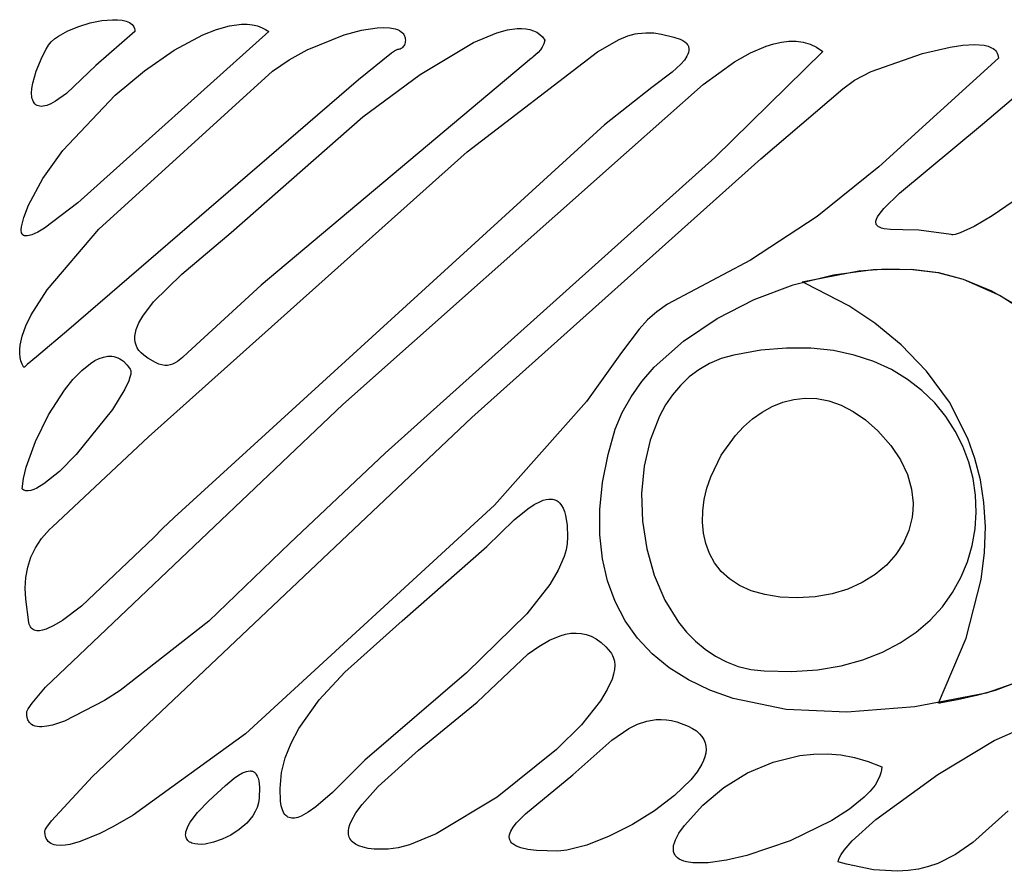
# Model space of a CAD drawing. Extents: x -74.1 to 10.8, y -36.7 to 44.6.
# Tile 137 of 199: x -25.6 to -24.6, y -10.5 to -9.6. Entities that reach past the tile are written whole.
import ezdxf

# ---------------------------------------------------------------- set-up
doc = ezdxf.new("R2010")
doc.units = 0

msp = doc.modelspace()

# ---------------------------------------------------------------- linework, layer by layer
at = {"layer": 'Layer 1', "color": 7, "linetype": 'CONTINUOUS'}
for p, q in [((-25.54737, -9.640839), (-25.535188, -9.63719)), ((-25.535188, -9.63719), (-25.523013, -9.634778)), ((-25.523013, -9.634778), (-25.511588, -9.633799)), ((-25.511588, -9.633799), (-25.506387, -9.633909)), ((-25.506387, -9.633909), (-25.501653, -9.634452)), ((-25.501653, -9.634452), (-25.497476, -9.635452)), ((-25.497476, -9.635452), (-25.495626, -9.636131)), ((-25.495626, -9.636131), (-25.49395, -9.636934)), ((-25.49395, -9.636934), (-25.49246, -9.637863)), ((-25.49246, -9.637863), (-25.491167, -9.638922)), ((-25.491167, -9.638922), (-25.490084, -9.640115)), ((-25.388391, -9.640271), (-25.3757, -9.638627)), ((-25.3757, -9.638627), (-25.369762, -9.638641)), ((-25.369762, -9.638641), (-25.364124, -9.63924)), ((-25.364124, -9.63924), (-25.358808, -9.640448)), ((-25.568789, -9.651052), (-25.558817, -9.645525)), ((-25.558817, -9.645525), (-25.54737, -9.640839)), ((-25.347071, -9.646273), (-25.548196, -9.826898)), ((-25.488071, -9.646273), (-25.529275, -9.681992)), ((-25.490084, -9.640115), (-25.489221, -9.641443)), ((-25.489221, -9.641443), (-25.48859, -9.64291)), ((-25.48859, -9.64291), (-25.488203, -9.644519)), ((-25.488203, -9.644519), (-25.488071, -9.646273)), ((-25.4468, -9.66587), (-25.416417, -9.649618)), ((-25.416417, -9.649618), (-25.402022, -9.643993)), ((-25.402022, -9.643993), (-25.388391, -9.640271)), ((-25.358808, -9.640448), (-25.353836, -9.642286)), ((-25.353836, -9.642286), (-25.350346, -9.644092)), ((-25.350346, -9.644092), (-25.347071, -9.646273)), ((-25.306672, -9.665413), (-25.267624, -9.649628)), ((-25.267624, -9.649628), (-25.249302, -9.644848)), ((-25.249302, -9.644848), (-25.232914, -9.642401)), ((-25.232914, -9.642401), (-25.225712, -9.642113)), ((-25.225712, -9.642113), (-25.219312, -9.64248)), ((-25.219312, -9.64248), (-25.213822, -9.643528)), ((-25.213822, -9.643528), (-25.21145, -9.644314)), ((-25.21145, -9.644314), (-25.209346, -9.645279)), ((-25.209346, -9.645279), (-25.207522, -9.646426)), ((-25.207522, -9.646426), (-25.205992, -9.647759)), ((-25.205992, -9.647759), (-25.205341, -9.648495)), ((-25.205341, -9.648495), (-25.204769, -9.649279)), ((-25.204769, -9.649279), (-25.204277, -9.650111)), ((-25.204277, -9.650111), (-25.203866, -9.650991)), ((-25.131376, -9.657913), (-25.106679, -9.647681)), ((-25.106679, -9.647681), (-25.095546, -9.64465)), ((-25.095546, -9.64465), (-25.085357, -9.643173)), ((-25.085357, -9.643173), (-25.080649, -9.643056)), ((-25.080649, -9.643056), (-25.076215, -9.643374)), ((-25.076215, -9.643374), (-25.072067, -9.644142)), ((-25.072067, -9.644142), (-25.068219, -9.645375)), ((-25.068219, -9.645375), (-25.064683, -9.64709)), ((-25.064683, -9.64709), (-25.061471, -9.649301)), ((-25.061471, -9.649301), (-25.058596, -9.652023)), ((-24.968478, -9.650807), (-24.960832, -9.648628)), ((-24.960832, -9.648628), (-24.957995, -9.648262)), ((-24.957995, -9.648262), (-24.949589, -9.647512)), ((-24.949589, -9.647512), (-24.941342, -9.647784)), ((-24.941342, -9.647784), (-24.933131, -9.648953)), ((-24.933131, -9.648953), (-24.920071, -9.652273)), ((-25.581812, -9.664697), (-25.579358, -9.660486)), ((-25.579358, -9.660486), (-25.576544, -9.657222)), ((-25.576544, -9.657222), (-25.57299, -9.654069)), ((-25.57299, -9.654069), (-25.568789, -9.651052)), ((-25.204121, -9.660252), (-25.204664, -9.66127)), ((-25.203679, -9.659137), (-25.204121, -9.660252)), ((-25.203866, -9.650991), (-25.203539, -9.651919)), ((-25.203349, -9.657932), (-25.203679, -9.659137)), ((-25.203539, -9.651919), (-25.203297, -9.652896)), ((-25.203143, -9.656642), (-25.203349, -9.657932)), ((-25.203297, -9.652896), (-25.203141, -9.653923)), ((-25.203071, -9.655273), (-25.203143, -9.656642)), ((-25.203141, -9.653923), (-25.203071, -9.655273)), ((-25.187668, -9.691599), (-25.131376, -9.657913)), ((-25.057225, -9.659215), (-25.058795, -9.662661)), ((-25.058596, -9.652023), (-25.056071, -9.655273)), ((-25.056071, -9.655273), (-25.057225, -9.659215)), ((-25.000698, -9.667846), (-24.977734, -9.654803)), ((-24.977734, -9.654803), (-24.968478, -9.650807)), ((-24.920071, -9.652273), (-24.913391, -9.654484)), ((-24.913391, -9.654484), (-24.910792, -9.655761)), ((-24.910792, -9.655761), (-24.908658, -9.657144)), ((-24.908658, -9.657144), (-24.906969, -9.658625)), ((-24.906969, -9.658625), (-24.906284, -9.6594)), ((-24.906284, -9.6594), (-24.905703, -9.660198)), ((-24.905703, -9.660198), (-24.905222, -9.661017)), ((-24.8229, -9.661678), (-24.814768, -9.659128)), ((-24.814768, -9.659128), (-24.806764, -9.657368)), ((-24.806764, -9.657368), (-24.798918, -9.656466)), ((-24.798918, -9.656466), (-24.791259, -9.656494)), ((-24.791259, -9.656494), (-24.783816, -9.657519)), ((-24.783816, -9.657519), (-24.776617, -9.659611)), ((-24.776617, -9.659611), (-24.769693, -9.662839)), ((-24.628982, -9.662584), (-24.615533, -9.66065)), ((-24.615533, -9.66065), (-24.603449, -9.659979)), ((-24.603449, -9.659979), (-24.593196, -9.660788)), ((-25.585875, -9.67296), (-25.581812, -9.664697)), ((-25.478143, -9.687611), (-25.4468, -9.66587)), ((-25.325697, -9.676032), (-25.306672, -9.665413)), ((-25.217686, -9.669017), (-25.252316, -9.697155)), ((-25.213347, -9.666181), (-25.217686, -9.669017)), ((-25.211917, -9.665479), (-25.213347, -9.666181)), ((-25.211395, -9.665314), (-25.211917, -9.665479)), ((-25.210322, -9.665227), (-25.211395, -9.665314)), ((-25.209395, -9.665042), (-25.210322, -9.665227)), ((-25.208488, -9.66472), (-25.209395, -9.665042)), ((-25.207614, -9.664268), (-25.208488, -9.66472)), ((-25.206782, -9.663691), (-25.207614, -9.664268)), ((-25.206006, -9.662996), (-25.206782, -9.663691)), ((-25.205296, -9.662187), (-25.206006, -9.662996)), ((-25.204664, -9.66127), (-25.205296, -9.662187)), ((-25.138036, -9.772959), (-25.000698, -9.667846)), ((-25.065775, -9.67095), (-25.068783, -9.673335)), ((-25.063093, -9.668438), (-25.065775, -9.67095)), ((-25.060759, -9.665705), (-25.063093, -9.668438)), ((-25.058795, -9.662661), (-25.060759, -9.665705)), ((-24.905358, -9.67019), (-24.906326, -9.672195)), ((-24.904676, -9.668232), (-24.905358, -9.67019)), ((-24.905222, -9.661017), (-24.904839, -9.661856)), ((-24.904839, -9.661856), (-24.904552, -9.662715)), ((-24.904299, -9.666329), (-24.904676, -9.668232)), ((-24.904552, -9.662715), (-24.904356, -9.663592)), ((-24.904356, -9.663592), (-24.904251, -9.664488)), ((-24.904233, -9.6654), (-24.904299, -9.666329)), ((-24.904251, -9.664488), (-24.904233, -9.6654)), ((-24.763071, -9.667273), (-24.877098, -9.77921)), ((-24.85613, -9.678389), (-24.839433, -9.66887)), ((-24.839433, -9.66887), (-24.8229, -9.661678)), ((-24.769693, -9.662839), (-24.763071, -9.667273)), ((-24.712308, -9.688501), (-24.658117, -9.669368)), ((-24.658117, -9.669368), (-24.628982, -9.662584)), ((-24.593196, -9.660788), (-24.588901, -9.661815)), ((-24.588901, -9.661815), (-24.585239, -9.663295)), ((-24.585239, -9.663295), (-24.583662, -9.664212)), ((-24.583662, -9.664212), (-24.582266, -9.665253)), ((-24.582266, -9.665253), (-24.581057, -9.66642)), ((-24.581057, -9.66642), (-24.580042, -9.667717)), ((-24.580042, -9.667717), (-24.579229, -9.669148)), ((-24.579229, -9.669148), (-24.578624, -9.670715)), ((-24.578624, -9.670715), (-24.578236, -9.672422)), ((-25.592065, -9.68797), (-25.585875, -9.67296)), ((-25.070084, -9.674284), (-25.355097, -9.9136)), ((-25.343255, -9.68821), (-25.325697, -9.676032)), ((-25.06999, -9.674215), (-25.070041, -9.674252)), ((-25.069583, -9.673922), (-25.06999, -9.674215)), ((-25.068783, -9.673335), (-25.069583, -9.673922)), ((-24.912627, -9.680563), (-24.921795, -9.68916)), ((-24.909033, -9.676324), (-24.912627, -9.680563)), ((-24.906326, -9.672195), (-24.909033, -9.676324)), ((-24.889085, -9.70219), (-24.85613, -9.678389)), ((-24.578071, -9.674273), (-24.704065, -9.788813)), ((-24.578236, -9.672422), (-24.578071, -9.674273)), ((-25.595736, -9.700767), (-25.592065, -9.68797)), ((-25.529275, -9.681992), (-25.560277, -9.711522)), ((-25.526149, -9.854479), (-25.343255, -9.68821)), ((-25.509047, -9.713428), (-25.478143, -9.687611)), ((-25.247777, -9.73634), (-25.187668, -9.691599)), ((-24.921795, -9.68916), (-24.9433, -9.705312)), ((-24.729923, -9.697367), (-24.712308, -9.688501)), ((-25.59665, -9.706263), (-25.595736, -9.700767)), ((-25.252316, -9.697155), (-25.557795, -9.96033)), ((-24.970078, -9.773736), (-24.889085, -9.70219)), ((-24.742203, -9.706593), (-24.729923, -9.697367)), ((-24.594836, -9.744089), (-24.536599, -9.694251)), ((-25.596962, -9.711119), (-25.59665, -9.706263)), ((-25.596681, -9.715304), (-25.596962, -9.711119)), ((-25.560277, -9.711522), (-25.571671, -9.719744)), ((-24.9433, -9.705312), (-24.993369, -9.744714)), ((-24.82863, -9.780488), (-24.742203, -9.706593)), ((-25.596321, -9.717137), (-25.596681, -9.715304)), ((-25.595817, -9.718791), (-25.596321, -9.717137)), ((-25.595169, -9.720264), (-25.595817, -9.718791)), ((-25.594378, -9.721551), (-25.595169, -9.720264)), ((-25.593446, -9.722648), (-25.594378, -9.721551)), ((-25.592375, -9.723553), (-25.593446, -9.722648)), ((-25.576616, -9.722422), (-25.581047, -9.724184)), ((-25.571671, -9.719744), (-25.576616, -9.722422)), ((-25.563937, -9.771634), (-25.509047, -9.713428)), ((-25.591164, -9.724262), (-25.592375, -9.723553)), ((-25.589816, -9.72477), (-25.591164, -9.724262)), ((-25.58833, -9.725075), (-25.589816, -9.72477)), ((-25.58671, -9.725172), (-25.58833, -9.725075)), ((-25.584955, -9.725059), (-25.58671, -9.725172)), ((-25.583067, -9.724731), (-25.584955, -9.725059)), ((-25.581047, -9.724184), (-25.583067, -9.724731)), ((-25.386683, -9.858231), (-25.247777, -9.73634)), ((-24.993369, -9.744714), (-25.4466, -10.158628)), ((-24.682216, -9.816619), (-24.594836, -9.744089)), ((-25.585127, -9.801195), (-25.563937, -9.771634)), ((-25.473663, -10.073594), (-25.138036, -9.772959)), ((-25.269075, -10.039329), (-24.970078, -9.773736)), ((-24.877098, -9.77921), (-25.22442, -10.090763)), ((-25.13297, -10.052972), (-24.82863, -9.780488)), ((-24.704065, -9.788813), (-24.769232, -9.841175)), ((-25.60028, -9.829176), (-25.585127, -9.801195)), ((-24.537871, -9.808479), (-24.584588, -9.840524)), ((-24.698868, -9.832862), (-24.682216, -9.816619)), ((-25.605155, -9.842132), (-25.60028, -9.829176)), ((-25.548196, -9.826898), (-25.583425, -9.853567)), ((-24.7038, -9.839016), (-24.698868, -9.832862)), ((-25.607661, -9.85222), (-25.605155, -9.842132)), ((-24.769232, -9.841175), (-24.839532, -9.887418)), ((-24.707237, -9.847036), (-24.70714, -9.846088)), ((-24.707204, -9.847922), (-24.707237, -9.847036)), ((-24.70714, -9.846088), (-24.706914, -9.845077)), ((-24.706914, -9.845077), (-24.706557, -9.844001)), ((-24.706557, -9.844001), (-24.705446, -9.841648)), ((-24.705446, -9.841648), (-24.7038, -9.839016)), ((-24.584588, -9.840524), (-24.603604, -9.85172)), ((-25.607928, -9.855197), (-25.607661, -9.85222)), ((-25.607887, -9.856463), (-25.607928, -9.855197)), ((-25.607734, -9.857586), (-25.607887, -9.856463)), ((-25.607471, -9.858569), (-25.607734, -9.857586)), ((-25.590598, -9.857755), (-25.596766, -9.86055)), ((-25.583425, -9.853567), (-25.590598, -9.857755)), ((-25.580643, -9.918679), (-25.526149, -9.854479)), ((-24.707044, -9.848749), (-24.707204, -9.847922)), ((-24.706757, -9.849517), (-24.707044, -9.848749)), ((-24.706345, -9.850228), (-24.706757, -9.849517)), ((-24.705808, -9.850885), (-24.706345, -9.850228)), ((-24.705147, -9.851488), (-24.705808, -9.850885)), ((-24.704364, -9.85204), (-24.705147, -9.851488)), ((-24.703459, -9.852542), (-24.704364, -9.85204)), ((-24.701289, -9.853402), (-24.703459, -9.852542)), ((-24.698645, -9.854082), (-24.701289, -9.853402)), ((-24.691967, -9.854956), (-24.698645, -9.854082)), ((-24.678969, -9.855287), (-24.691967, -9.854956)), ((-24.662124, -9.855813), (-24.678969, -9.855287)), ((-24.627759, -9.860336), (-24.662124, -9.855813)), ((-24.603604, -9.85172), (-24.618341, -9.858598)), ((-25.607101, -9.859414), (-25.607471, -9.858569)), ((-25.606877, -9.859787), (-25.607101, -9.859414)), ((-25.606627, -9.860126), (-25.606877, -9.859787)), ((-25.606352, -9.860432), (-25.606627, -9.860126)), ((-25.606052, -9.860706), (-25.606352, -9.860432)), ((-25.605727, -9.860948), (-25.606052, -9.860706)), ((-25.605378, -9.861158), (-25.605727, -9.860948)), ((-25.605005, -9.861337), (-25.605378, -9.861158)), ((-25.604608, -9.861486), (-25.605005, -9.861337)), ((-25.603745, -9.861692), (-25.604608, -9.861486)), ((-25.602792, -9.861779), (-25.603745, -9.861692)), ((-25.601751, -9.861752), (-25.602792, -9.861779)), ((-25.599417, -9.861363), (-25.601751, -9.861752)), ((-25.596766, -9.86055), (-25.599417, -9.861363)), ((-25.43866, -9.901932), (-25.386683, -9.858231)), ((-24.626908, -9.860428), (-24.627759, -9.860336)), ((-24.62596, -9.860429), (-24.626908, -9.860428)), ((-24.623779, -9.860161), (-24.62596, -9.860429)), ((-24.618341, -9.858598), (-24.623779, -9.860161)), ((-24.839532, -9.887418), (-24.926992, -9.933637)), ((-24.785068, -9.910273), (-24.725343, -9.898499)), ((-24.75194, -9.902661), (-24.709967, -9.897029)), ((-24.725343, -9.898499), (-24.696295, -9.896434)), ((-24.709967, -9.897029), (-24.669636, -9.896791)), ((-24.696295, -9.896434), (-24.668353, -9.897022)), ((-24.669636, -9.896791), (-24.64125, -9.900352)), ((-24.668353, -9.897022), (-24.641938, -9.900343)), ((-25.468506, -9.931217), (-25.43866, -9.901932)), ((-24.794249, -9.913357), (-24.75194, -9.902661)), ((-24.641938, -9.900343), (-24.615071, -9.907273)), ((-24.64125, -9.900352), (-24.615071, -9.907273)), ((-24.615071, -9.907273), (-24.585386, -9.919721)), ((-24.615071, -9.907273), (-24.576111, -9.924497)), ((-25.59732, -9.944928), (-25.580643, -9.918679)), ((-25.355097, -9.9136), (-25.432306, -9.984713)), ((-24.835589, -9.928784), (-24.794249, -9.913357)), ((-24.784743, -9.910407), (-24.785009, -9.910299)), ((-24.783664, -9.910849), (-24.784743, -9.910407)), ((-24.781435, -9.91178), (-24.783664, -9.910849)), ((-24.735733, -9.935297), (-24.781435, -9.91178)), ((-24.585386, -9.919721), (-24.558492, -9.934924)), ((-24.874655, -9.948613), (-24.835589, -9.928784)), ((-24.576111, -9.924497), (-24.542118, -9.946439)), ((-25.479782, -9.946139), (-25.468506, -9.931217)), ((-24.926992, -9.933637), (-24.938019, -9.941598)), ((-24.70848, -9.953521), (-24.735733, -9.935297)), ((-25.603017, -9.956589), (-25.59732, -9.944928)), ((-25.483871, -9.953416), (-25.479782, -9.946139)), ((-24.947757, -9.950198), (-24.956805, -9.959899)), ((-24.938019, -9.941598), (-24.947757, -9.950198)), ((-24.910141, -9.972511), (-24.874655, -9.948613)), ((-25.606951, -9.967276), (-25.603017, -9.956589)), ((-25.557795, -9.96033), (-25.591947, -9.989188)), ((-25.487557, -9.963898), (-25.486685, -9.960474)), ((-25.486685, -9.960474), (-25.483871, -9.953416)), ((-24.956805, -9.959899), (-24.975215, -9.984457)), ((-24.680587, -9.976372), (-24.70848, -9.953521)), ((-25.609124, -9.976987), (-25.606951, -9.967276)), ((-25.488117, -9.97049), (-25.488042, -9.967239)), ((-25.487759, -9.973641), (-25.488117, -9.97049)), ((-25.488042, -9.967239), (-25.487557, -9.963898)), ((-25.60955, -9.981477), (-25.609124, -9.976987)), ((-25.609536, -9.985723), (-25.60955, -9.981477)), ((-25.486946, -9.976683), (-25.487759, -9.973641)), ((-25.485656, -9.979606), (-25.486946, -9.976683)), ((-25.483864, -9.982402), (-25.485656, -9.979606)), ((-25.481549, -9.985062), (-25.483864, -9.982402)), ((-24.940743, -10.000148), (-24.910141, -9.972511)), ((-24.828351, -9.982212), (-24.857071, -9.987273)), ((-24.801264, -9.979851), (-24.828351, -9.982212)), ((-24.775825, -9.980021), (-24.801264, -9.979851)), ((-24.75205, -9.982551), (-24.775825, -9.980021)), ((-24.653777, -10.004088), (-24.680587, -9.976372)), ((-25.609081, -9.989725), (-25.609536, -9.985723)), ((-25.608186, -9.993484), (-25.609081, -9.989725)), ((-25.591947, -9.989188), (-25.601646, -9.99738)), ((-25.530232, -9.993118), (-25.52565, -9.990883)), ((-25.52565, -9.990883), (-25.521133, -9.989349)), ((-25.521133, -9.989349), (-25.516703, -9.988565)), ((-25.516703, -9.988565), (-25.514527, -9.988469)), ((-25.514527, -9.988469), (-25.51238, -9.988578)), ((-25.51238, -9.988578), (-25.510264, -9.988898)), ((-25.510264, -9.988898), (-25.508183, -9.989436)), ((-25.508183, -9.989436), (-25.506138, -9.990196)), ((-25.506138, -9.990196), (-25.504133, -9.991186)), ((-25.504133, -9.991186), (-25.50217, -9.992411)), ((-25.50217, -9.992411), (-25.500251, -9.993878)), ((-25.478787, -9.987491), (-25.481549, -9.985062)), ((-25.474384, -9.990675), (-25.478787, -9.987491)), ((-25.466563, -9.995272), (-25.474384, -9.990675)), ((-25.437924, -9.989918), (-25.4432, -9.994037)), ((-25.432306, -9.984713), (-25.437924, -9.989918)), ((-24.975215, -9.984457), (-25.012051, -10.03619)), ((-24.870259, -9.991019), (-24.882453, -9.996188)), ((-24.857071, -9.987273), (-24.870259, -9.991019)), ((-24.729954, -9.987271), (-24.75205, -9.982551)), ((-24.709554, -9.99401), (-24.729954, -9.987271)), ((-25.60685, -9.996999), (-25.608186, -9.993484)), ((-25.605074, -10.00027), (-25.60685, -9.996999)), ((-25.605021, -10.000231), (-25.60506, -10.000264)), ((-25.604859, -10.000094), (-25.605021, -10.000231)), ((-25.604206, -9.999543), (-25.604859, -10.000094)), ((-25.601646, -9.99738), (-25.604206, -9.999543)), ((-25.544171, -10.003557), (-25.53486, -9.996008)), ((-25.53486, -9.996008), (-25.530232, -9.993118)), ((-25.500251, -9.993878), (-25.496557, -9.997558)), ((-25.496557, -9.997558), (-25.494787, -9.999783)), ((-25.494787, -9.999783), (-25.493071, -10.002273)), ((-25.493071, -10.002273), (-25.492858, -10.002692)), ((-25.492858, -10.002692), (-25.492685, -10.003151)), ((-25.492685, -10.003151), (-25.492552, -10.00365)), ((-25.463073, -9.996739), (-25.466563, -9.995272)), ((-25.459817, -9.997688), (-25.463073, -9.996739)), ((-25.456759, -9.998146), (-25.459817, -9.997688)), ((-25.453863, -9.998141), (-25.456759, -9.998146)), ((-25.451095, -9.9977), (-25.453863, -9.998141)), ((-25.448419, -9.996851), (-25.451095, -9.9977)), ((-25.445799, -9.995621), (-25.448419, -9.996851)), ((-25.4432, -9.994037), (-25.445799, -9.995621)), ((-24.953804, -10.015264), (-24.940743, -10.000148)), ((-24.893661, -10.002682), (-24.90389, -10.0104)), ((-24.882453, -9.996188), (-24.893661, -10.002682)), ((-24.690864, -10.002599), (-24.709554, -9.99401)), ((-24.6739, -10.012867), (-24.690864, -10.002599)), ((-25.562446, -10.024398), (-25.553421, -10.013148)), ((-25.553421, -10.013148), (-25.544171, -10.003557)), ((-25.493317, -10.010646), (-25.49461, -10.014362)), ((-25.49257, -10.00743), (-25.493317, -10.010646)), ((-25.492413, -10.006025), (-25.49257, -10.00743)), ((-25.492552, -10.00365), (-25.492405, -10.004763)), ((-25.492405, -10.004763), (-25.492413, -10.006025)), ((-24.90389, -10.0104), (-24.913149, -10.019245)), ((-24.658677, -10.024644), (-24.6739, -10.012867)), ((-24.629772, -10.036906), (-24.653777, -10.004088)), ((-25.498691, -10.023107), (-25.511835, -10.044506)), ((-25.49461, -10.014362), (-25.498691, -10.023107)), ((-24.965155, -10.031191), (-24.953804, -10.015264)), ((-24.913149, -10.019245), (-24.921445, -10.029116)), ((-25.579175, -10.05035), (-25.562446, -10.024398)), ((-24.974632, -10.047887), (-24.965155, -10.031191)), ((-24.921445, -10.029116), (-24.928786, -10.039914)), ((-24.8054, -10.036977), (-24.79376, -10.03398)), ((-24.79376, -10.03398), (-24.781727, -10.032642)), ((-24.781727, -10.032642), (-24.769369, -10.033103)), ((-24.769369, -10.033103), (-24.756753, -10.035502)), ((-24.645212, -10.037759), (-24.658677, -10.024644)), ((-25.582202, -10.337371), (-25.269075, -10.039329)), ((-25.511835, -10.044506), (-25.550052, -10.092231)), ((-25.012051, -10.03619), (-25.109295, -10.145379)), ((-24.928786, -10.039914), (-24.935181, -10.051539)), ((-24.827226, -10.047387), (-24.816577, -10.041492)), ((-24.816577, -10.041492), (-24.8054, -10.036977)), ((-24.756753, -10.035502), (-24.743947, -10.039979)), ((-24.743947, -10.039979), (-24.73102, -10.046673)), ((-24.63352, -10.052043), (-24.645212, -10.037759)), ((-24.610294, -10.075064), (-24.629772, -10.036906)), ((-25.593056, -10.078352), (-25.579175, -10.05035)), ((-25.532728, -10.431536), (-25.13297, -10.052972)), ((-24.982072, -10.065311), (-24.974632, -10.047887)), ((-24.935181, -10.051539), (-24.945161, -10.076874)), ((-24.846663, -10.062756), (-24.837277, -10.054521)), ((-24.837277, -10.054521), (-24.827226, -10.047387)), ((-24.73102, -10.046673), (-24.718039, -10.055725)), ((-24.623616, -10.067324), (-24.63352, -10.052043)), ((-24.989509, -10.091952), (-24.982072, -10.065311)), ((-24.855316, -10.071951), (-24.846663, -10.062756)), ((-24.718039, -10.055725), (-24.705071, -10.067273)), ((-25.575105, -10.168378), (-25.473663, -10.073594)), ((-24.870151, -10.092662), (-24.855316, -10.071951)), ((-24.705071, -10.067273), (-24.691535, -10.082434)), ((-24.615517, -10.083433), (-24.623616, -10.067324)), ((-24.60279, -10.096219), (-24.610294, -10.075064)), ((-25.602788, -10.105346), (-25.593056, -10.078352)), ((-24.945161, -10.076874), (-24.951448, -10.104326)), ((-24.691535, -10.082434), (-24.681202, -10.097805)), ((-24.609236, -10.1002), (-24.615517, -10.083433)), ((-25.550052, -10.092231), (-25.567747, -10.109922)), ((-25.22442, -10.090763), (-25.32491, -10.185435)), ((-24.995232, -10.121744), (-24.989509, -10.091952)), ((-24.881237, -10.115537), (-24.870151, -10.092662)), ((-24.597064, -10.118798), (-24.60279, -10.096219)), ((-25.605692, -10.117509), (-25.602788, -10.105346)), ((-24.951448, -10.104326), (-24.954106, -10.133099)), ((-24.681202, -10.097805), (-24.673925, -10.113223)), ((-24.604791, -10.117453), (-24.609236, -10.1002)), ((-25.567747, -10.109922), (-25.584115, -10.12312)), ((-24.885206, -10.127437), (-24.881237, -10.115537)), ((-24.673925, -10.113223), (-24.669556, -10.128523)), ((-25.607071, -10.128273), (-25.605692, -10.117509)), ((-25.591349, -10.127428), (-25.594649, -10.128902)), ((-25.584115, -10.12312), (-25.591349, -10.127428)), ((-24.998089, -10.150027), (-24.995232, -10.121744)), ((-24.888033, -10.139459), (-24.885206, -10.127437)), ((-24.602196, -10.135023), (-24.604791, -10.117453)), ((-24.59333, -10.142831), (-24.597064, -10.118798)), ((-25.606182, -10.128999), (-25.607071, -10.128273)), ((-25.605206, -10.129567), (-25.606182, -10.128999)), ((-25.604147, -10.129982), (-25.605206, -10.129567)), ((-25.603008, -10.130247), (-25.604147, -10.129982)), ((-25.601792, -10.130366), (-25.603008, -10.130247)), ((-25.600501, -10.130342), (-25.601792, -10.130366)), ((-25.597707, -10.129884), (-25.600501, -10.130342)), ((-25.594649, -10.128902), (-25.597707, -10.129884)), ((-24.954106, -10.133099), (-24.953196, -10.162398)), ((-24.669556, -10.128523), (-24.667946, -10.143543)), ((-24.601468, -10.15274), (-24.602196, -10.135023)), ((-25.109295, -10.145379), (-25.371437, -10.3864)), ((-25.074049, -10.149328), (-25.067254, -10.144864)), ((-25.067254, -10.144864), (-25.060803, -10.14154)), ((-25.060803, -10.14154), (-25.057734, -10.140366)), ((-25.057734, -10.140366), (-25.054784, -10.13955)), ((-25.054784, -10.13955), (-25.051963, -10.139116)), ((-25.051963, -10.139116), (-25.049283, -10.139088)), ((-25.049283, -10.139088), (-25.047999, -10.139233)), ((-25.047999, -10.139233), (-25.046754, -10.13949)), ((-25.046754, -10.13949), (-25.04555, -10.13986)), ((-25.04555, -10.13986), (-25.044388, -10.140347)), ((-25.044388, -10.140347), (-25.04327, -10.140954)), ((-25.04327, -10.140954), (-25.042196, -10.141683)), ((-25.042196, -10.141683), (-25.041168, -10.142539)), ((-25.041168, -10.142539), (-25.040187, -10.143523)), ((-25.040187, -10.143523), (-25.038375, -10.14589)), ((-25.038375, -10.14589), (-25.036768, -10.148809)), ((-24.889652, -10.151463), (-24.888033, -10.139459)), ((-24.667946, -10.143543), (-24.66813, -10.150896)), ((-24.591804, -10.168347), (-24.59333, -10.142831)), ((-25.4466, -10.158628), (-25.459057, -10.170211)), ((-25.088321, -10.160896), (-25.074049, -10.149328)), ((-25.036768, -10.148809), (-25.035378, -10.152305)), ((-25.035378, -10.152305), (-25.034217, -10.1564)), ((-25.034217, -10.1564), (-25.032622, -10.16649)), ((-24.998139, -10.176758), (-24.998089, -10.150027)), ((-24.889994, -10.16331), (-24.889652, -10.151463)), ((-24.668948, -10.158117), (-24.672415, -10.172082)), ((-24.66813, -10.150896), (-24.668948, -10.158117)), ((-24.602622, -10.170433), (-24.601468, -10.15274)), ((-25.578133, -10.171249), (-25.575105, -10.168378)), ((-25.117143, -10.189162), (-25.088321, -10.160896)), ((-25.032622, -10.16649), (-25.032071, -10.179273)), ((-24.953196, -10.162398), (-24.948783, -10.191428)), ((-24.888991, -10.174859), (-24.889994, -10.16331)), ((-24.592701, -10.195377), (-24.591804, -10.168347)), ((-25.586539, -10.180648), (-25.578133, -10.171249)), ((-25.468228, -10.179528), (-25.544325, -10.251916)), ((-25.459057, -10.170211), (-25.468228, -10.179528)), ((-25.032071, -10.179273), (-25.032501, -10.185851)), ((-24.995443, -10.201893), (-24.998139, -10.176758)), ((-24.886576, -10.185972), (-24.888991, -10.174859)), ((-24.672415, -10.172082), (-24.678196, -10.185273)), ((-24.605672, -10.187932), (-24.602622, -10.170433)), ((-25.593064, -10.190364), (-25.586539, -10.180648)), ((-25.32491, -10.185435), (-25.410321, -10.267773)), ((-25.206469, -10.267319), (-25.117143, -10.189162)), ((-25.032501, -10.185851), (-25.033758, -10.192633)), ((-24.882681, -10.196508), (-24.886576, -10.185972)), ((-24.678196, -10.185273), (-24.686146, -10.197527)), ((-24.610636, -10.205066), (-24.605672, -10.187932)), ((-25.597872, -10.200418), (-25.593064, -10.190364)), ((-25.035799, -10.199603), (-25.042054, -10.214034)), ((-25.033758, -10.192633), (-25.035799, -10.199603)), ((-24.948783, -10.191428), (-24.940929, -10.219393)), ((-24.877237, -10.206328), (-24.882681, -10.196508)), ((-24.686146, -10.197527), (-24.696116, -10.20868)), ((-24.596236, -10.223949), (-24.592701, -10.195377)), ((-25.601128, -10.210836), (-25.597872, -10.200418)), ((-24.990061, -10.22539), (-24.995443, -10.201893)), ((-24.870177, -10.215291), (-24.877237, -10.206328)), ((-24.696116, -10.20868), (-24.707958, -10.218566)), ((-24.617528, -10.221666), (-24.610636, -10.205066)), ((-25.602998, -10.221639), (-25.601128, -10.210836)), ((-25.042054, -10.214034), (-25.050907, -10.229005)), ((-24.940929, -10.219393), (-24.929697, -10.245497)), ((-24.861433, -10.223259), (-24.870177, -10.215291)), ((-24.707958, -10.218566), (-24.721525, -10.227023)), ((-25.603646, -10.232853), (-25.602998, -10.221639)), ((-25.050907, -10.229005), (-25.07498, -10.260001)), ((-24.982051, -10.247204), (-24.990061, -10.22539)), ((-24.850937, -10.230092), (-24.861433, -10.223259)), ((-24.83862, -10.235649), (-24.850937, -10.230092)), ((-24.721525, -10.227023), (-24.736667, -10.233887)), ((-24.626364, -10.237561), (-24.617528, -10.221666)), ((-24.612082, -10.285839), (-24.596236, -10.223949)), ((-25.603236, -10.2445), (-25.603646, -10.232853)), ((-24.824416, -10.239792), (-24.83862, -10.235649)), ((-24.808256, -10.24238), (-24.824416, -10.239792)), ((-24.753238, -10.238992), (-24.771088, -10.242176)), ((-24.736667, -10.233887), (-24.753238, -10.238992)), ((-24.63716, -10.252581), (-24.626364, -10.237561)), ((-25.599863, -10.269319), (-25.603236, -10.2445)), ((-25.544325, -10.251916), (-25.564527, -10.267017)), ((-24.971475, -10.267292), (-24.982051, -10.247204)), ((-24.929697, -10.245497), (-24.91515, -10.268945)), ((-24.790071, -10.243273), (-24.808256, -10.24238)), ((-24.771088, -10.242176), (-24.790071, -10.243273)), ((-25.07498, -10.260001), (-25.138582, -10.322274)), ((-24.649931, -10.266555), (-24.63716, -10.252581)), ((-25.599402, -10.270993), (-25.599863, -10.269319)), ((-25.598818, -10.272474), (-25.599402, -10.270993)), ((-25.598117, -10.273766), (-25.598818, -10.272474)), ((-25.573612, -10.272499), (-25.58173, -10.276209)), ((-25.564527, -10.267017), (-25.573612, -10.272499)), ((-25.410321, -10.267773), (-25.503772, -10.340925)), ((-25.267004, -10.321423), (-25.206469, -10.267319)), ((-24.958392, -10.285612), (-24.971475, -10.267292)), ((-24.91515, -10.268945), (-24.906653, -10.279425)), ((-24.664692, -10.279313), (-24.649931, -10.266555)), ((-25.597301, -10.274874), (-25.598117, -10.273766)), ((-25.596374, -10.275802), (-25.597301, -10.274874)), ((-25.595339, -10.276555), (-25.596374, -10.275802)), ((-25.5942, -10.277137), (-25.595339, -10.276555)), ((-25.592959, -10.277554), (-25.5942, -10.277137)), ((-25.591621, -10.277809), (-25.592959, -10.277554)), ((-25.590189, -10.277907), (-25.591621, -10.277809)), ((-25.588665, -10.277853), (-25.590189, -10.277907)), ((-25.585359, -10.277308), (-25.588665, -10.277853)), ((-25.58173, -10.276209), (-25.585359, -10.277308)), ((-25.051162, -10.2878), (-25.039921, -10.283088)), ((-25.039921, -10.283088), (-25.034327, -10.28153)), ((-25.034327, -10.28153), (-25.028767, -10.28057)), ((-25.028767, -10.28057), (-25.023255, -10.280256)), ((-25.023255, -10.280256), (-25.017804, -10.280638)), ((-25.017804, -10.280638), (-25.012425, -10.281764)), ((-25.012425, -10.281764), (-25.007132, -10.283684)), ((-24.906653, -10.279425), (-24.897351, -10.288943)), ((-24.68146, -10.290685), (-24.664692, -10.279313)), ((-25.06239, -10.294314), (-25.051162, -10.2878)), ((-25.007132, -10.283684), (-25.001938, -10.286445)), ((-25.001938, -10.286445), (-24.996854, -10.290098)), ((-24.996854, -10.290098), (-24.991895, -10.294691)), ((-24.942863, -10.302121), (-24.958392, -10.285612)), ((-24.897351, -10.288943), (-24.887251, -10.297399)), ((-24.70025, -10.300501), (-24.68146, -10.290685)), ((-24.641063, -10.354257), (-24.612082, -10.285839)), ((-25.127565, -10.353115), (-25.073503, -10.30224)), ((-25.073503, -10.30224), (-25.06239, -10.294314)), ((-24.991895, -10.294691), (-24.987071, -10.300273)), ((-24.987071, -10.300273), (-24.985835, -10.302006)), ((-24.985835, -10.302006), (-24.984795, -10.303826)), ((-24.984795, -10.303826), (-24.983948, -10.305732)), ((-24.924946, -10.316773), (-24.942863, -10.302121)), ((-24.887251, -10.297399), (-24.876363, -10.304693)), ((-24.721077, -10.30859), (-24.70025, -10.300501)), ((-24.983948, -10.305732), (-24.98329, -10.307721)), ((-24.98329, -10.307721), (-24.982818, -10.30979)), ((-24.982818, -10.30979), (-24.982416, -10.31416)), ((-24.982416, -10.31416), (-24.982711, -10.31882)), ((-24.876363, -10.304693), (-24.864692, -10.310728)), ((-24.864692, -10.310728), (-24.852248, -10.315402)), ((-24.743958, -10.314782), (-24.721077, -10.30859)), ((-25.293765, -10.350701), (-25.267004, -10.321423)), ((-25.138582, -10.322274), (-25.245635, -10.41426)), ((-24.983676, -10.32375), (-24.98528, -10.328929)), ((-24.982711, -10.31882), (-24.983676, -10.32375)), ((-24.904703, -10.329528), (-24.924946, -10.316773)), ((-24.852248, -10.315402), (-24.839039, -10.318617)), ((-24.839039, -10.318617), (-24.825071, -10.320273)), ((-24.825071, -10.320273), (-24.795939, -10.320794)), ((-24.795939, -10.320794), (-24.768906, -10.318907)), ((-24.768906, -10.318907), (-24.743958, -10.314782)), ((-24.98528, -10.328929), (-24.990289, -10.339955)), ((-24.882193, -10.340341), (-24.904703, -10.329528)), ((-24.56304, -10.333796), (-24.591066, -10.343695)), ((-24.56304, -10.333796), (-24.581392, -10.340748)), ((-25.596562, -10.354361), (-25.582202, -10.337371)), ((-25.503772, -10.340925), (-25.520013, -10.351368)), ((-24.990289, -10.339955), (-24.997503, -10.351732)), ((-24.857476, -10.349169), (-24.882193, -10.340341)), ((-24.591066, -10.343695), (-24.666181, -10.358029)), ((-24.581392, -10.340748), (-24.601071, -10.346273)), ((-25.600477, -10.360117), (-25.596562, -10.354361)), ((-25.520013, -10.351368), (-25.562353, -10.373055)), ((-25.315375, -10.380964), (-25.293765, -10.350701)), ((-25.189416, -10.403886), (-25.127565, -10.353115)), ((-24.997503, -10.351732), (-25.017609, -10.376883)), ((-24.80166, -10.360696), (-24.857476, -10.349169)), ((-24.640919, -10.35425), (-24.640995, -10.354262)), ((-24.640767, -10.354226), (-24.640919, -10.35425)), ((-24.640461, -10.354179), (-24.640767, -10.354226)), ((-24.63985, -10.354083), (-24.640461, -10.354179)), ((-24.638623, -10.353887), (-24.63985, -10.354083)), ((-24.636154, -10.353479), (-24.638623, -10.353887)), ((-24.631165, -10.352602), (-24.636154, -10.353479)), ((-24.621071, -10.350648), (-24.631165, -10.352602)), ((-24.601071, -10.346273), (-24.621071, -10.350648)), ((-25.602051, -10.365363), (-25.602046, -10.363901)), ((-25.601953, -10.366809), (-25.602051, -10.365363)), ((-25.602046, -10.363901), (-25.601881, -10.363146)), ((-25.601881, -10.363146), (-25.601563, -10.362263)), ((-25.601563, -10.362263), (-25.600477, -10.360117)), ((-24.737735, -10.363765), (-24.80166, -10.360696)), ((-24.666181, -10.358029), (-24.737735, -10.363765)), ((-25.601524, -10.369429), (-25.601953, -10.366809)), ((-25.600799, -10.371701), (-25.601524, -10.369429)), ((-25.60033, -10.372711), (-25.600799, -10.371701)), ((-25.599794, -10.373639), (-25.60033, -10.372711)), ((-25.599191, -10.374488), (-25.599794, -10.373639)), ((-25.598525, -10.37526), (-25.599191, -10.374488)), ((-25.597797, -10.375955), (-25.598525, -10.37526)), ((-25.597009, -10.376577), (-25.597797, -10.375955)), ((-25.595262, -10.377606), (-25.597009, -10.376577)), ((-25.562353, -10.373055), (-25.574979, -10.37731)), ((-24.967696, -10.380914), (-24.958384, -10.376385)), ((-24.958384, -10.376385), (-24.948709, -10.373192)), ((-24.948709, -10.373192), (-24.938604, -10.37156)), ((-24.938604, -10.37156), (-24.933371, -10.371399)), ((-24.933371, -10.371399), (-24.928006, -10.371713)), ((-24.928006, -10.371713), (-24.922502, -10.372529)), ((-24.922502, -10.372529), (-24.91685, -10.373876)), ((-24.91685, -10.373876), (-24.905071, -10.378273)), ((-24.582508, -10.393645), (-24.53359, -10.371674)), ((-25.593302, -10.378364), (-25.595262, -10.377606)), ((-25.591144, -10.378863), (-25.593302, -10.378364)), ((-25.588805, -10.379121), (-25.591144, -10.378863)), ((-25.586302, -10.379152), (-25.588805, -10.379121)), ((-25.58087, -10.378593), (-25.586302, -10.379152)), ((-25.574979, -10.37731), (-25.58087, -10.378593)), ((-25.371437, -10.3864), (-25.489985, -10.472132)), ((-25.32359, -10.396347), (-25.315375, -10.380964)), ((-25.017609, -10.376883), (-25.04372, -10.403069)), ((-24.985485, -10.393082), (-24.967696, -10.380914)), ((-24.905071, -10.378273), (-24.900376, -10.380767)), ((-24.900376, -10.380767), (-24.896397, -10.38346)), ((-24.896397, -10.38346), (-24.89311, -10.386338)), ((-24.89311, -10.386338), (-24.890491, -10.38939)), ((-25.329726, -10.411836), (-25.32359, -10.396347)), ((-25.026638, -10.429898), (-24.985485, -10.393082)), ((-24.890491, -10.38939), (-24.888515, -10.392603)), ((-24.888515, -10.392603), (-24.887158, -10.395964)), ((-24.887158, -10.395964), (-24.886394, -10.39946)), ((-24.641762, -10.429384), (-24.582508, -10.393645)), ((-25.231838, -10.44211), (-25.189416, -10.403886)), ((-25.04372, -10.403069), (-25.106439, -10.45328)), ((-24.886549, -10.406812), (-24.887418, -10.410641)), ((-24.886199, -10.403081), (-24.886549, -10.406812)), ((-24.886394, -10.39946), (-24.886199, -10.403081)), ((-24.78745, -10.409426), (-24.773081, -10.407858)), ((-24.773081, -10.407858), (-24.758603, -10.407617)), ((-24.758603, -10.407617), (-24.74409, -10.408771)), ((-25.33352, -10.427383), (-25.329726, -10.411836)), ((-25.245635, -10.41426), (-25.279783, -10.448239)), ((-24.888783, -10.414556), (-24.890618, -10.418544)), ((-24.887418, -10.410641), (-24.888783, -10.414556)), ((-24.84238, -10.427621), (-24.815571, -10.416273)), ((-24.815571, -10.416273), (-24.78745, -10.409426)), ((-24.74409, -10.408771), (-24.729614, -10.411387)), ((-24.729614, -10.411387), (-24.715251, -10.415532)), ((-24.715251, -10.415532), (-24.701071, -10.421273)), ((-25.378917, -10.430075), (-25.374571, -10.427648)), ((-25.374571, -10.427648), (-25.372499, -10.426754)), ((-25.372499, -10.426754), (-25.370508, -10.426101)), ((-25.370508, -10.426101), (-25.368608, -10.42571)), ((-25.368608, -10.42571), (-25.36681, -10.425604)), ((-25.36681, -10.425604), (-25.365953, -10.425663)), ((-25.365953, -10.425663), (-25.365125, -10.425802)), ((-25.365125, -10.425802), (-25.364328, -10.426023)), ((-25.364328, -10.426023), (-25.363563, -10.426328)), ((-25.363563, -10.426328), (-25.362832, -10.42672)), ((-25.362832, -10.42672), (-25.362136, -10.427202)), ((-25.362136, -10.427202), (-25.361475, -10.427776)), ((-25.361475, -10.427776), (-25.360853, -10.428445)), ((-25.360853, -10.428445), (-25.360269, -10.429212)), ((-25.335058, -10.444065), (-25.33352, -10.427383)), ((-24.895601, -10.426691), (-24.902171, -10.434981)), ((-24.890618, -10.418544), (-24.895601, -10.426691)), ((-24.86729, -10.44293), (-24.84238, -10.427621)), ((-24.701958, -10.427604), (-24.702974, -10.4308)), ((-24.701319, -10.424427), (-24.701958, -10.427604)), ((-24.701071, -10.421273), (-24.701319, -10.424427)), ((-25.5762, -10.478352), (-25.532728, -10.431536)), ((-25.39279, -10.440914), (-25.383458, -10.433209)), ((-25.383458, -10.433209), (-25.378917, -10.430075)), ((-25.360269, -10.429212), (-25.359223, -10.431051)), ((-25.359223, -10.431051), (-25.358348, -10.433312)), ((-25.358348, -10.433312), (-25.357655, -10.436018)), ((-25.357655, -10.436018), (-25.356857, -10.44285)), ((-25.076624, -10.470999), (-25.026638, -10.429898)), ((-24.902171, -10.434981), (-24.919281, -10.451588)), ((-24.704352, -10.434011), (-24.708141, -10.440457)), ((-24.707327, -10.476978), (-24.641762, -10.429384)), ((-24.702974, -10.4308), (-24.704352, -10.434011)), ((-25.410071, -10.457273), (-25.39279, -10.440914)), ((-25.356857, -10.44285), (-25.357071, -10.454273)), ((-25.334727, -10.457361), (-25.335058, -10.444065)), ((-25.279783, -10.448239), (-25.297283, -10.463435)), ((-25.248767, -10.460989), (-25.231838, -10.44211)), ((-24.889716, -10.46166), (-24.86729, -10.44293)), ((-24.713208, -10.446906), (-24.71944, -10.453324)), ((-24.708141, -10.440457), (-24.713208, -10.446906)), ((-25.422056, -10.469533), (-25.410071, -10.457273)), ((-25.357879, -10.459235), (-25.359326, -10.463986)), ((-25.357071, -10.454273), (-25.357879, -10.459235)), ((-25.333909, -10.462508), (-25.334727, -10.457361)), ((-25.106439, -10.45328), (-25.170632, -10.491845)), ((-24.919281, -10.451588), (-24.940371, -10.467566)), ((-24.71944, -10.453324), (-24.73494, -10.465918)), ((-25.42982, -10.479744), (-25.422056, -10.469533)), ((-25.361353, -10.468518), (-25.363902, -10.472818)), ((-25.359326, -10.463986), (-25.361353, -10.468518)), ((-25.332688, -10.466718), (-25.333909, -10.462508)), ((-25.331934, -10.468486), (-25.332688, -10.466718)), ((-25.331087, -10.470039), (-25.331934, -10.468486)), ((-25.330151, -10.471382), (-25.331087, -10.470039)), ((-25.305478, -10.469231), (-25.313052, -10.473311)), ((-25.297283, -10.463435), (-25.305478, -10.469231)), ((-25.25987, -10.47817), (-25.255187, -10.469864)), ((-25.255187, -10.469864), (-25.248767, -10.460989)), ((-24.940371, -10.467566), (-24.963863, -10.482114)), ((-24.909071, -10.483273), (-24.889716, -10.46166)), ((-24.73494, -10.465918), (-24.753722, -10.477953)), ((-24.567638, -10.467505), (-24.605028, -10.500941)), ((-25.580969, -10.484742), (-25.5762, -10.478352)), ((-25.489985, -10.472132), (-25.511338, -10.484442)), ((-25.432265, -10.484107), (-25.42982, -10.479744)), ((-25.366914, -10.476878), (-25.370332, -10.480687)), ((-25.363902, -10.472818), (-25.366914, -10.476878)), ((-25.32913, -10.47252), (-25.330151, -10.471382)), ((-25.328025, -10.473461), (-25.32913, -10.47252)), ((-25.326839, -10.47421), (-25.328025, -10.473461)), ((-25.325577, -10.474773), (-25.326839, -10.47421)), ((-25.32424, -10.475156), (-25.325577, -10.474773)), ((-25.322832, -10.475365), (-25.32424, -10.475156)), ((-25.321356, -10.475407), (-25.322832, -10.475365)), ((-25.319814, -10.475287), (-25.321356, -10.475407)), ((-25.316546, -10.474586), (-25.319814, -10.475287)), ((-25.313052, -10.473311), (-25.316546, -10.474586)), ((-25.261474, -10.482065), (-25.25987, -10.47817)), ((-25.089351, -10.484856), (-25.085895, -10.480439)), ((-25.085895, -10.480439), (-25.076624, -10.470999)), ((-24.753722, -10.477953), (-24.797466, -10.499196)), ((-24.732045, -10.499343), (-24.707327, -10.476978)), ((-25.583071, -10.48937), (-25.58306, -10.489066)), ((-25.58306, -10.490035), (-25.583071, -10.48937)), ((-25.58306, -10.489066), (-25.583005, -10.48874)), ((-25.58285, -10.49252), (-25.58306, -10.490035)), ((-25.583005, -10.48874), (-25.58276, -10.487972)), ((-25.58276, -10.487972), (-25.582338, -10.487048)), ((-25.582338, -10.487048), (-25.580969, -10.484742)), ((-25.511338, -10.484442), (-25.524957, -10.491704)), ((-25.434575, -10.4914), (-25.434302, -10.489753)), ((-25.434302, -10.489753), (-25.433831, -10.487989)), ((-25.433831, -10.487989), (-25.432265, -10.484107)), ((-25.37815, -10.487508), (-25.386887, -10.493198)), ((-25.370332, -10.480687), (-25.37815, -10.487508)), ((-25.263052, -10.490902), (-25.263032, -10.489246)), ((-25.263032, -10.489246), (-25.26254, -10.485763)), ((-25.26254, -10.485763), (-25.261474, -10.482065)), ((-25.092706, -10.49101), (-25.091852, -10.489027)), ((-25.091852, -10.489027), (-25.089351, -10.484856)), ((-24.963863, -10.482114), (-24.988181, -10.49443)), ((-24.914724, -10.491292), (-24.909071, -10.483273)), ((-25.582384, -10.494732), (-25.58285, -10.49252)), ((-25.581675, -10.496682), (-25.582384, -10.494732)), ((-25.580737, -10.49838), (-25.581675, -10.496682)), ((-25.579584, -10.499837), (-25.580737, -10.49838)), ((-25.578229, -10.501064), (-25.579584, -10.499837)), ((-25.576686, -10.502072), (-25.578229, -10.501064)), ((-25.54571, -10.500132), (-25.556584, -10.503056)), ((-25.524957, -10.491704), (-25.54571, -10.500132)), ((-25.434657, -10.492933), (-25.434575, -10.4914)), ((-25.434556, -10.494352), (-25.434657, -10.492933)), ((-25.434279, -10.495658), (-25.434556, -10.494352)), ((-25.433832, -10.496853), (-25.434279, -10.495658)), ((-25.433225, -10.497938), (-25.433832, -10.496853)), ((-25.432463, -10.498915), (-25.433225, -10.497938)), ((-25.431554, -10.499785), (-25.432463, -10.498915)), ((-25.430505, -10.500549), (-25.431554, -10.499785)), ((-25.429325, -10.501208), (-25.430505, -10.500549)), ((-25.428019, -10.501764), (-25.429325, -10.501208)), ((-25.405253, -10.500852), (-25.413946, -10.502648)), ((-25.396077, -10.497674), (-25.405253, -10.500852)), ((-25.386887, -10.493198), (-25.396077, -10.497674)), ((-25.262916, -10.492497), (-25.263052, -10.490902)), ((-25.262619, -10.49403), (-25.262916, -10.492497)), ((-25.262158, -10.495497), (-25.262619, -10.49403)), ((-25.261526, -10.496897), (-25.262158, -10.495497)), ((-25.260721, -10.498228), (-25.261526, -10.496897)), ((-25.259738, -10.499487), (-25.260721, -10.498228)), ((-25.258572, -10.500673), (-25.259738, -10.499487)), ((-25.25722, -10.501782), (-25.258572, -10.500673)), ((-25.170632, -10.491845), (-25.198584, -10.503472)), ((-25.093554, -10.495639), (-25.09354, -10.494753)), ((-25.093488, -10.496504), (-25.093554, -10.495639)), ((-25.09354, -10.494753), (-25.093274, -10.49292)), ((-25.093338, -10.497348), (-25.093488, -10.496504)), ((-25.093104, -10.49817), (-25.093338, -10.497348)), ((-25.093274, -10.49292), (-25.092706, -10.49101)), ((-25.092781, -10.49897), (-25.093104, -10.49817)), ((-25.09237, -10.499747), (-25.092781, -10.49897)), ((-25.091868, -10.5005), (-25.09237, -10.499747)), ((-25.091272, -10.501229), (-25.091868, -10.5005)), ((-25.090581, -10.501935), (-25.091272, -10.501229)), ((-24.988181, -10.49443), (-25.011747, -10.503714)), ((-24.91962, -10.501454), (-24.918447, -10.49831)), ((-24.918447, -10.49831), (-24.914724, -10.491292)), ((-24.797466, -10.499196), (-24.843338, -10.514755)), ((-24.740563, -10.509139), (-24.732045, -10.499343)), ((-24.605028, -10.500941), (-24.623227, -10.513545)), ((-25.574969, -10.502871), (-25.576686, -10.502072)), ((-25.573091, -10.503473), (-25.574969, -10.502871)), ((-25.571065, -10.503887), (-25.573091, -10.503473)), ((-25.566627, -10.5042), (-25.571065, -10.503887)), ((-25.561764, -10.503894), (-25.566627, -10.5042)), ((-25.556584, -10.503056), (-25.561764, -10.503894)), ((-25.425061, -10.502571), (-25.428019, -10.501764)), ((-25.421691, -10.50298), (-25.425061, -10.502571)), ((-25.417967, -10.503003), (-25.421691, -10.50298)), ((-25.413946, -10.502648), (-25.417967, -10.503003)), ((-25.255676, -10.502812), (-25.25722, -10.501782)), ((-25.251997, -10.504628), (-25.255676, -10.502812)), ((-25.247502, -10.506104), (-25.251997, -10.504628)), ((-25.242154, -10.50722), (-25.247502, -10.506104)), ((-25.23592, -10.507959), (-25.242154, -10.50722)), ((-25.221268, -10.508243), (-25.23592, -10.507959)), ((-25.210702, -10.506797), (-25.221268, -10.508243)), ((-25.198584, -10.503472), (-25.210702, -10.506797)), ((-25.088907, -10.50327), (-25.090581, -10.501935)), ((-25.086828, -10.504501), (-25.088907, -10.50327)), ((-25.084329, -10.505626), (-25.086828, -10.504501)), ((-25.081395, -10.506638), (-25.084329, -10.505626)), ((-25.074157, -10.508313), (-25.081395, -10.506638)), ((-25.064988, -10.509493), (-25.074157, -10.508313)), ((-25.042238, -10.510202), (-25.064988, -10.509493)), ((-25.032985, -10.509165), (-25.042238, -10.510202)), ((-25.011747, -10.503714), (-25.032985, -10.509165)), ((-24.920662, -10.507037), (-24.920354, -10.504362)), ((-24.92056, -10.509484), (-24.920662, -10.507037)), ((-24.920359, -10.510624), (-24.92056, -10.509484)), ((-24.920061, -10.511708), (-24.920359, -10.510624)), ((-24.920354, -10.504362), (-24.91962, -10.501454)), ((-24.743633, -10.513562), (-24.740563, -10.509139)), ((-24.919667, -10.512738), (-24.920061, -10.511708)), ((-24.919179, -10.513714), (-24.919667, -10.512738)), ((-24.9186, -10.514635), (-24.919179, -10.513714)), ((-24.91793, -10.515504), (-24.9186, -10.514635)), ((-24.916327, -10.517085), (-24.91793, -10.515504)), ((-24.914385, -10.51846), (-24.916327, -10.517085)), ((-24.912117, -10.519635), (-24.914385, -10.51846)), ((-24.909539, -10.520613), (-24.912117, -10.519635)), ((-24.906665, -10.521398), (-24.909539, -10.520613)), ((-24.900085, -10.522412), (-24.906665, -10.521398)), ((-24.864778, -10.519685), (-24.884, -10.522333)), ((-24.843338, -10.514755), (-24.864778, -10.519685)), ((-24.747071, -10.521273), (-24.74657, -10.519498)), ((-24.746929, -10.521316), (-24.747054, -10.521279)), ((-24.745938, -10.52161), (-24.746929, -10.521316)), ((-24.74657, -10.519498), (-24.745824, -10.517618)), ((-24.738157, -10.523803), (-24.745938, -10.52161)), ((-24.745824, -10.517618), (-24.743633, -10.513562)), ((-24.623227, -10.513545), (-24.642059, -10.523019)), ((-24.884, -10.522333), (-24.900085, -10.522412)), ((-24.709572, -10.529755), (-24.738157, -10.523803)), ((-24.684509, -10.531414), (-24.709572, -10.529755)), ((-24.673072, -10.530725), (-24.684509, -10.531414)), ((-24.662245, -10.529072), (-24.673072, -10.530725)), ((-24.651937, -10.526491), (-24.662245, -10.529072)), ((-24.642059, -10.523019), (-24.651937, -10.526491))]:
    msp.add_line(p, q, dxfattribs=at)

doc.saveas('drawing.dxf')
